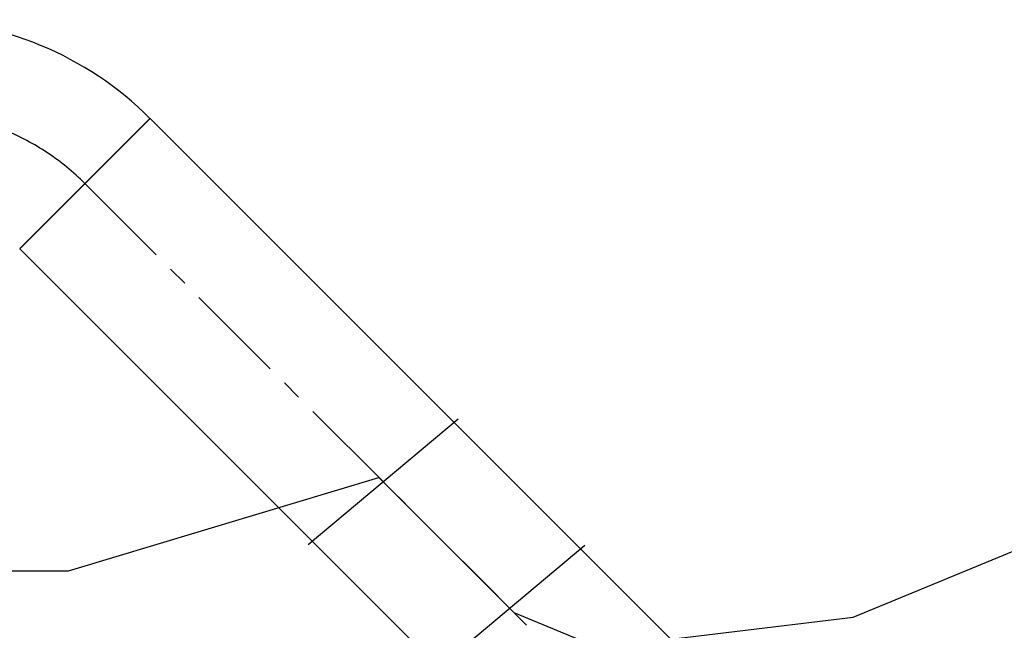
# Model space of a CAD drawing. Header units: millimetres. Extents: x 0 to 5940, y 0 to 4200.
# Tile 44 of 47: x 2734 to 3345, y 2990 to 3369. Entities that reach past the tile are written whole.
import ezdxf

# ---------------------------------------------------------------- set-up
doc = ezdxf.new("R2010")
doc.units = ezdxf.units.MM
doc.header["$LTSCALE"] = 50
doc.linetypes.add('MITTE', pattern=[2, 1.25, -0.25, 0.25, -0.25])
for name, color, linetype in [('02-LINIE-035', 2, 'CONTINUOUS'), ('03-LINIE-050', 3, 'CONTINUOUS'), ('05-ACHSE', 1, 'MITTE')]:
    doc.layers.add(name, color=color, linetype=linetype)

msp = doc.modelspace()

# ---------------------------------------------------------------- linework, layer by layer
at = {"layer": '02-LINIE-035'}
for p, q in [((2814.67, 3307.47), (2733.85, 3226.65)), ((2733.99, 3226.51), (2814.81, 3307.33)), ((3228.47, 2893.68), (2814.81, 3307.33)), ((3147.65, 2812.85), (2733.99, 3226.51))]:
    msp.add_line(p, q, dxfattribs=at)
msp.add_arc((2666.78, 3159.58), 209.15, 45, 90, dxfattribs=at)
at = {"layer": '03-LINIE-050'}
for p, q in [((2912.82, 3042.89), (3006.02, 3120.92)), ((2991.33, 2964.38), (3084.53, 3042.41))]:
    msp.add_line(p, q, dxfattribs=at)
msp.add_lwpolyline([(2514.78, 3026.58), (2764.18, 3026.58), (2956.77, 3084.55), (3040.63, 3000.69), (3093.41, 2978.83), (3251.13, 2997.8), (3387.12, 3053.86)], dxfattribs=at)
at = {"layer": '05-ACHSE'}
msp.add_line((2774.4, 3266.92), (3188.22, 2853.1), dxfattribs=at)
msp.add_arc((2666.78, 3159.58), 152, 45, 90, dxfattribs=at)

doc.saveas('drawing.dxf')
